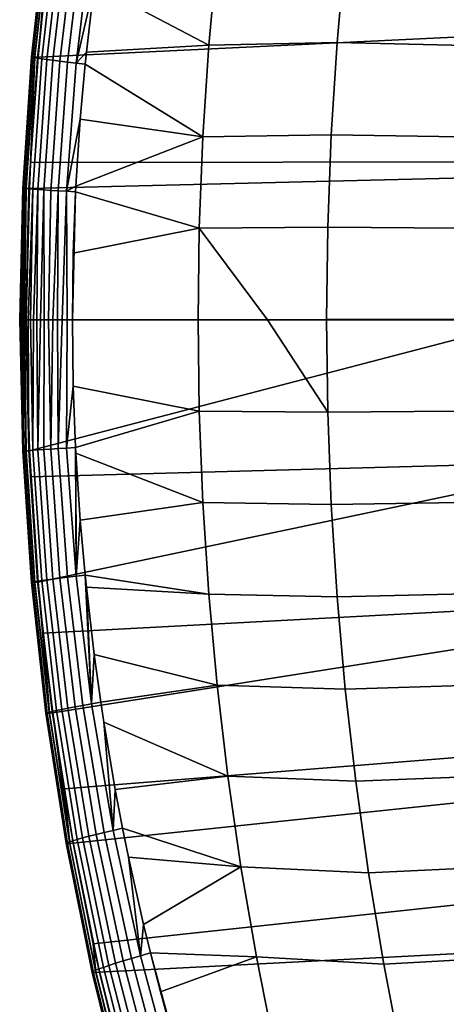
# Model space of a CAD drawing. Header units: metres. Extents: x -167 to 28, y -27 to 27.
# Tile 4 of 256: x -166.52 to -163.07, y -5.54 to 2.43. Entities that reach past the tile are written whole.
import ezdxf

# ---------------------------------------------------------------- set-up
doc = ezdxf.new("R2010")
doc.units = ezdxf.units.M
doc.layers.add('solid_12_065_021_XXX', color=7, linetype='CONTINUOUS')

msp = doc.modelspace()

# ---------------------------------------------------------------- linework, layer by layer
at = {"layer": 'solid_12_065_021_XXX'}
for points in [[(-166.310928, 3.184121, 116.131218), (-166.311737, 3.182156, 116.038696), (-166.429398, 2.124531, 116.060722), (-166.428543, 2.125725, 116.150864)], [(-166.311737, 3.182156, 116.038696), (-166.303757, 3.178794, 115.946625), (-166.421631, 2.122408, 115.971001), (-166.429398, 2.124531, 116.060722)], [(-166.301376, 3.184677, 116.223297), (-166.310928, 3.184121, 116.131218), (-166.428543, 2.125725, 116.150864), (-166.419128, 2.125982, 116.240547)], [(-166.303757, 3.178794, 115.946625), (-166.286926, 3.17405, 115.855896), (-166.405228, 2.119365, 115.882561), (-166.421631, 2.122408, 115.971001)], [(-166.283096, 3.18381, 116.314018), (-166.301376, 3.184677, 116.223297), (-166.419128, 2.125982, 116.240547), (-166.401169, 2.125294, 116.328896)], [(-166.286926, 3.17405, 115.855896), (-166.26123, 3.167939, 115.767426), (-166.380112, 2.115409, 115.79628), (-166.405228, 2.119365, 115.882561)], [(-166.283096, 3.18381, 116.314018), (-166.401169, 2.125294, 116.328896), (-166.374863, 2.123647, 116.414871)], [(-166.26123, 3.167939, 115.767426), (-166.226837, 3.160506, 115.682022), (-166.346481, 2.110571, 115.712967), (-166.380112, 2.115409, 115.79628)], [(-166.283096, 3.18381, 116.314018), (-166.374863, 2.123647, 116.414871), (-166.334274, 2.535892, 116.410736)], [(-166.226837, 3.160506, 115.682022), (-166.18425, 3.15185, 115.600433), (-166.304825, 2.104914, 115.633316), (-166.346481, 2.110571, 115.712967)], [(-166.18425, 3.15185, 115.600433), (-166.134003, 3.142073, 115.523354), (-166.255661, 2.098508, 115.558037), (-166.304825, 2.104914, 115.633316)], [(-166.134003, 3.142073, 115.523354), (-166.076645, 3.131279, 115.4515), (-166.199539, 2.091417, 115.487808), (-166.255661, 2.098508, 115.558037)], [(-166.076645, 3.131279, 115.4515), (-166.012726, 3.119569, 115.385582), (-166.136978, 2.08371, 115.42334), (-166.199539, 2.091417, 115.487808)], [(-166.012726, 3.119569, 115.385582), (-165.94278, 3.107046, 115.326324), (-166.068497, 2.075454, 115.365303), (-166.136978, 2.08371, 115.42334)], [(-165.94278, 3.107046, 115.326324), (-165.867523, 3.09348, 115.274223), (-165.921127, 2.708496, 115.291069), (-166.068497, 2.075454, 115.365303)], [(-164.994354, 2.218969, 114.715584), (-165.921127, 2.708496, 115.291069), (-165.867523, 3.09348, 115.274223), (-164.926682, 2.956613, 114.704628)], [(-163.889618, 2.988884, 114.103737), (-163.95575, 2.243033, 114.109787), (-164.994354, 2.218969, 114.715584), (-164.926682, 2.956613, 114.704628)], [(-162.912018, 2.2187, 113.518974), (-163.95575, 2.243033, 114.109787), (-163.889618, 2.988884, 114.103737), (-162.850342, 2.956741, 113.517876)], [(-166.068497, 2.075454, 115.365303), (-165.921127, 2.708496, 115.291069), (-165.984818, 2.163977, 115.311172)], [(-164.994354, 2.218969, 114.715584), (-165.984818, 2.163977, 115.311172), (-165.921127, 2.708496, 115.291069)], [(-162.25473, 2.548973, 127.615211), (-166.334274, 2.535892, 116.410736), (-166.374863, 2.123647, 116.414871), (-162.276672, 2.320641, 127.621849)], [(-162.276672, 2.320641, 127.621849), (-166.374863, 2.123647, 116.414871), (-166.435974, 1.271064, 116.420807), (-162.350693, 1.276263, 127.644249)], [(-163.95575, 2.243033, 114.109787), (-164.002945, 1.495831, 114.113998), (-165.042679, 1.479887, 114.723335), (-164.994354, 2.218969, 114.715584)], [(-162.956039, 1.479483, 113.51963), (-164.002945, 1.495831, 114.113998), (-163.95575, 2.243033, 114.109787), (-162.912018, 2.2187, 113.518974)], [(-166.068497, 2.075454, 115.365303), (-165.984818, 2.163977, 115.311172), (-165.99472, 2.066509, 115.314308)], [(-164.994354, 2.218969, 114.715584), (-165.042679, 1.479887, 114.723335), (-165.99472, 2.066509, 115.314308), (-165.984818, 2.163977, 115.311172)], [(-166.428543, 2.125725, 116.150864), (-166.429398, 2.124531, 116.060722), (-166.500275, 1.06236, 116.07328), (-166.49942, 1.062936, 116.161865)], [(-166.429398, 2.124531, 116.060722), (-166.421631, 2.122408, 115.971001), (-166.492645, 1.061327, 115.9851), (-166.500275, 1.06236, 116.07328)], [(-166.419128, 2.125982, 116.240547), (-166.428543, 2.125725, 116.150864), (-166.49942, 1.062936, 116.161865), (-166.490112, 1.06305, 116.249985)], [(-166.421631, 2.122408, 115.971001), (-166.405228, 2.119365, 115.882561), (-166.476486, 1.059841, 115.898163), (-166.492645, 1.061327, 115.9851)], [(-166.401169, 2.125294, 116.328896), (-166.419128, 2.125982, 116.240547), (-166.490112, 1.06305, 116.249985), (-166.472412, 1.0627, 116.336784)], [(-166.405228, 2.119365, 115.882561), (-166.380112, 2.115409, 115.79628), (-166.451752, 1.057905, 115.813332), (-166.476486, 1.059841, 115.898163)], [(-166.401169, 2.125294, 116.328896), (-166.472412, 1.0627, 116.336784), (-166.446335, 1.062184, 116.421577)], [(-166.380112, 2.115409, 115.79628), (-166.346481, 2.110571, 115.712967), (-166.418625, 1.055534, 115.7314), (-166.451752, 1.057905, 115.813332)], [(-166.401169, 2.125294, 116.328896), (-166.446335, 1.062184, 116.421577), (-166.435974, 1.271064, 116.420807)], [(-166.401169, 2.125294, 116.328896), (-166.435974, 1.271064, 116.420807), (-166.374863, 2.123647, 116.414871)], [(-166.346481, 2.110571, 115.712967), (-166.304825, 2.104914, 115.633316), (-166.377579, 1.052759, 115.653046), (-166.418625, 1.055534, 115.7314)], [(-166.304825, 2.104914, 115.633316), (-166.255661, 2.098508, 115.558037), (-166.329132, 1.049614, 115.578964), (-166.377579, 1.052759, 115.653046)], [(-166.255661, 2.098508, 115.558037), (-166.199539, 2.091417, 115.487808), (-166.273834, 1.046131, 115.509827), (-166.329132, 1.049614, 115.578964)], [(-166.199539, 2.091417, 115.487808), (-166.136978, 2.08371, 115.42334), (-166.212173, 1.042342, 115.446312), (-166.273834, 1.046131, 115.509827)], [(-166.136978, 2.08371, 115.42334), (-166.068497, 2.075454, 115.365303), (-166.144669, 1.038282, 115.389114), (-166.212173, 1.042342, 115.446312)], [(-166.068497, 2.075454, 115.365303), (-165.99472, 2.066509, 115.314308), (-166.034256, 1.620762, 115.326874), (-166.144669, 1.038282, 115.389114)], [(-165.042679, 1.479887, 114.723335), (-166.034256, 1.620762, 115.326874), (-165.99472, 2.066509, 115.314308)], [(-166.144669, 1.038282, 115.389114), (-166.034256, 1.620762, 115.326874), (-166.06955, 1.079072, 115.338142)], [(-165.042679, 1.479887, 114.723335), (-166.06955, 1.079072, 115.338142), (-166.034256, 1.620762, 115.326874)], [(-165.042679, 1.479887, 114.723335), (-165.071533, 0.740022, 114.727859), (-166.071869, 1.033898, 115.338882), (-166.06955, 1.079072, 115.338142)], [(-164.002945, 1.495831, 114.113998), (-164.031097, 0.747948, 114.116356), (-165.071533, 0.740022, 114.727859), (-165.042679, 1.479887, 114.723335)], [(-162.982285, 0.739731, 113.519844), (-164.031097, 0.747948, 114.116356), (-164.002945, 1.495831, 114.113998), (-162.956039, 1.479483, 113.51963)], [(-162.350693, 1.276263, 127.644249), (-166.435974, 1.271064, 116.420807), (-166.446335, 1.062184, 116.421577), (-162.356216, 1.161068, 127.64592)], [(-162.382706, 0, 127.653923), (-162.356216, 1.161068, 127.64592), (-166.446335, 1.062184, 116.421577), (-166.471115, 0, 116.421104)], [(-166.49942, 1.062936, 116.161865), (-166.500275, 1.06236, 116.07328), (-166.523712, 0, 116.067932), (-166.524734, 0, 116.119438)], [(-166.49942, 1.062936, 116.161865), (-166.524734, 0, 116.119438), (-166.522888, 0, 116.170952)], [(-166.500275, 1.06236, 116.07328), (-166.492645, 1.061327, 115.9851), (-166.519791, 0, 116.016632), (-166.523712, 0, 116.067932)], [(-166.490112, 1.06305, 116.249985), (-166.49942, 1.062936, 116.161865), (-166.522888, 0, 116.170952), (-166.518143, 0, 116.222252)], [(-166.492645, 1.061327, 115.9851), (-166.512985, 0, 115.965775), (-166.519791, 0, 116.016632)], [(-166.490112, 1.06305, 116.249985), (-166.518143, 0, 116.222252), (-166.510559, 0, 116.273125)], [(-166.492645, 1.061327, 115.9851), (-166.476486, 1.059841, 115.898163), (-166.503311, 0, 115.915543), (-166.512985, 0, 115.965775)], [(-166.472412, 1.0627, 116.336784), (-166.490112, 1.06305, 116.249985), (-166.510559, 0, 116.273125), (-166.500153, 0.000001, 116.323364)], [(-166.476486, 1.059841, 115.898163), (-166.490799, 0, 115.866096), (-166.503311, 0, 115.915543)], [(-166.472412, 1.0627, 116.336784), (-166.500153, 0.000001, 116.323364), (-166.486969, -0.000006, 116.372734)], [(-166.476486, 1.059841, 115.898163), (-166.451752, 1.057905, 115.813332), (-166.475403, 0, 115.817528), (-166.490799, 0, 115.866096)], [(-166.486969, -0.000006, 116.372734), (-166.471115, 0, 116.421104), (-166.446335, 1.062184, 116.421577), (-166.472412, 1.0627, 116.336784)], [(-166.451752, 1.057905, 115.813332), (-166.418625, 1.055534, 115.7314), (-166.457184, 0, 115.769882), (-166.475403, 0, 115.817528)], [(-166.418625, 1.055534, 115.7314), (-166.436172, 0, 115.723228), (-166.457184, 0, 115.769882)], [(-166.418625, 1.055534, 115.7314), (-166.377579, 1.052759, 115.653046), (-166.41243, 0, 115.677628), (-166.436172, 0, 115.723228)], [(-166.377579, 1.052759, 115.653046), (-166.386047, 0, 115.633286), (-166.41243, 0, 115.677628)], [(-166.377579, 1.052759, 115.653046), (-166.329132, 1.049614, 115.578964), (-166.357101, 0, 115.590363), (-166.386047, 0, 115.633286)], [(-166.329132, 1.049614, 115.578964), (-166.325806, 0, 115.549141), (-166.357101, 0, 115.590363)], [(-166.329132, 1.049614, 115.578964), (-166.273834, 1.046131, 115.509827), (-166.292282, 0, 115.509796), (-166.325806, 0, 115.549141)], [(-166.273834, 1.046131, 115.509827), (-166.212173, 1.042342, 115.446312), (-166.256714, 0, 115.472519), (-166.292282, 0, 115.509796)], [(-166.212173, 1.042342, 115.446312), (-166.219345, 0, 115.437515), (-166.256714, 0, 115.472519)], [(-166.212173, 1.042342, 115.446312), (-166.144669, 1.038282, 115.389114), (-166.180313, 0.000001, 115.404907), (-166.219345, 0, 115.437515)], [(-166.144669, 1.038282, 115.389114), (-166.139908, -0.000003, 115.374878), (-166.180313, 0.000001, 115.404907)], [(-166.144669, 1.038282, 115.389114), (-166.06955, 1.079072, 115.338142), (-166.071869, 1.033898, 115.338882)], [(-166.144669, 1.038282, 115.389114), (-166.071869, 1.033898, 115.338882), (-166.098251, 0.000007, 115.347473), (-166.139908, -0.000003, 115.374878)], [(-166.090881, 0.538715, 115.345016), (-166.098251, 0.000007, 115.347473), (-166.071869, 1.033898, 115.338882)], [(-165.071533, 0.740022, 114.727859), (-166.090881, 0.538715, 115.345016), (-166.071869, 1.033898, 115.338882)], [(-165.071533, 0.740022, 114.727859), (-165.08107, 0.000026, 114.729279), (-166.098251, 0.000007, 115.347473), (-166.090881, 0.538715, 115.345016)], [(-165.071533, 0.740022, 114.727859), (-164.519287, 0.000041, 114.396263), (-165.08107, 0.000026, 114.729279)], [(-164.031097, 0.747948, 114.116356), (-164.040314, 0.000054, 114.116974), (-164.519287, 0.000041, 114.396263), (-165.071533, 0.740022, 114.727859)], [(-162.982285, 0.739731, 113.519844), (-162.990707, 0.00008, 113.519638), (-164.040314, 0.000054, 114.116974), (-164.031097, 0.747948, 114.116356)], [(-166.523712, 0, 116.067932), (-166.500275, -1.06236, 116.07328), (-166.49942, -1.062936, 116.161865), (-166.524734, 0, 116.119438)], [(-166.524734, 0, 116.119438), (-166.49942, -1.062936, 116.161865), (-166.490112, -1.06305, 116.249985), (-166.522888, 0, 116.170952)], [(-166.523712, 0, 116.067932), (-166.519791, 0, 116.016632), (-166.500275, -1.06236, 116.07328)], [(-166.518143, 0, 116.222252), (-166.522888, 0, 116.170952), (-166.490112, -1.06305, 116.249985)], [(-166.512985, 0, 115.965775), (-166.492645, -1.061327, 115.9851), (-166.500275, -1.06236, 116.07328), (-166.519791, 0, 116.016632)], [(-166.518143, 0, 116.222252), (-166.490112, -1.06305, 116.249985), (-166.472412, -1.0627, 116.336784), (-166.510559, 0, 116.273125)], [(-166.512985, 0, 115.965775), (-166.503311, 0, 115.915543), (-166.492645, -1.061327, 115.9851)], [(-166.500153, 0.000001, 116.323364), (-166.510559, 0, 116.273125), (-166.472412, -1.0627, 116.336784)], [(-166.490799, 0, 115.866096), (-166.476486, -1.059841, 115.898163), (-166.492645, -1.061327, 115.9851), (-166.503311, 0, 115.915543)], [(-166.486969, -0.000006, 116.372734), (-166.500153, 0.000001, 116.323364), (-166.472412, -1.0627, 116.336784)], [(-166.475403, 0, 115.817528), (-166.451752, -1.057905, 115.813332), (-166.476486, -1.059841, 115.898163), (-166.490799, 0, 115.866096)], [(-166.475403, 0, 115.817528), (-166.457184, 0, 115.769882), (-166.451752, -1.057905, 115.813332)], [(-166.436172, 0, 115.723228), (-166.418625, -1.055534, 115.7314), (-166.451752, -1.057905, 115.813332), (-166.457184, 0, 115.769882)], [(-166.436172, 0, 115.723228), (-166.41243, 0, 115.677628), (-166.418625, -1.055534, 115.7314)], [(-166.386047, 0, 115.633286), (-166.377579, -1.052759, 115.653046), (-166.418625, -1.055534, 115.7314), (-166.41243, 0, 115.677628)], [(-166.386047, 0, 115.633286), (-166.357101, 0, 115.590363), (-166.377579, -1.052759, 115.653046)], [(-166.325806, 0, 115.549141), (-166.329132, -1.049614, 115.578964), (-166.377579, -1.052759, 115.653046), (-166.357101, 0, 115.590363)], [(-166.292282, 0, 115.509796), (-166.273834, -1.046131, 115.509827), (-166.329132, -1.049614, 115.578964), (-166.325806, 0, 115.549141)], [(-166.292282, 0, 115.509796), (-166.256714, 0, 115.472519), (-166.273834, -1.046131, 115.509827)], [(-166.219345, 0, 115.437515), (-166.212173, -1.042342, 115.446312), (-166.273834, -1.046131, 115.509827), (-166.256714, 0, 115.472519)], [(-166.219345, 0, 115.437515), (-166.180313, 0.000001, 115.404907), (-166.212173, -1.042342, 115.446312)], [(-166.139908, -0.000003, 115.374878), (-166.144669, -1.038282, 115.389114), (-166.212173, -1.042342, 115.446312), (-166.180313, 0.000001, 115.404907)], [(-166.139908, -0.000003, 115.374878), (-166.098251, 0.000007, 115.347473), (-166.090881, -0.538715, 115.345016), (-166.144669, -1.038282, 115.389114)], [(-165.08107, 0.000026, 114.729279), (-165.071533, -0.739972, 114.727859), (-166.090881, -0.538715, 115.345016), (-166.098251, 0.000007, 115.347473)], [(-164.519287, 0.000041, 114.396263), (-164.031097, -0.747847, 114.116356), (-165.071533, -0.739972, 114.727859), (-165.08107, 0.000026, 114.729279)], [(-164.040314, 0.000054, 114.116974), (-164.031097, -0.747847, 114.116356), (-164.519287, 0.000041, 114.396263)], [(-162.990707, 0.00008, 113.519638), (-162.982285, -0.739578, 113.519844), (-164.031097, -0.747847, 114.116356), (-164.040314, 0.000054, 114.116974)], [(-166.472412, -1.0627, 116.336784), (-166.446335, -1.062184, 116.421577), (-166.471115, 0, 116.421104), (-166.486969, -0.000006, 116.372734)], [(-162.382706, 0, 127.653923), (-166.471115, 0, 116.421104), (-166.446335, -1.062184, 116.421577)], [(-162.382706, 0, 127.653923), (-166.446335, -1.062184, 116.421577), (-166.435974, -1.271064, 116.420807), (-162.356216, -1.161068, 127.64592)], [(-166.144669, -1.038282, 115.389114), (-166.090881, -0.538715, 115.345016), (-166.071869, -1.033898, 115.338882)], [(-165.071533, -0.739972, 114.727859), (-166.071869, -1.033898, 115.338882), (-166.090881, -0.538715, 115.345016)], [(-165.071533, -0.739972, 114.727859), (-165.042679, -1.479841, 114.723335), (-166.06955, -1.079072, 115.338142), (-166.071869, -1.033898, 115.338882)], [(-164.002945, -1.495736, 114.113998), (-165.042679, -1.479841, 114.723335), (-165.071533, -0.739972, 114.727859), (-164.031097, -0.747847, 114.116356)], [(-162.982285, -0.739578, 113.519844), (-162.956039, -1.479339, 113.51963), (-164.002945, -1.495736, 114.113998), (-164.031097, -0.747847, 114.116356)], [(-166.144669, -1.038282, 115.389114), (-166.071869, -1.033898, 115.338882), (-166.068497, -2.075454, 115.365303)], [(-166.068497, -2.075454, 115.365303), (-166.071869, -1.033898, 115.338882), (-166.06955, -1.079072, 115.338142)], [(-166.492645, -1.061327, 115.9851), (-166.421631, -2.122408, 115.971001), (-166.429398, -2.124531, 116.060722), (-166.500275, -1.06236, 116.07328)], [(-166.500275, -1.06236, 116.07328), (-166.429398, -2.124531, 116.060722), (-166.428543, -2.125725, 116.150864), (-166.49942, -1.062936, 116.161865)], [(-166.49942, -1.062936, 116.161865), (-166.428543, -2.125725, 116.150864), (-166.419128, -2.125982, 116.240547), (-166.490112, -1.06305, 116.249985)], [(-166.476486, -1.059841, 115.898163), (-166.405228, -2.119365, 115.882561), (-166.421631, -2.122408, 115.971001), (-166.492645, -1.061327, 115.9851)], [(-166.490112, -1.06305, 116.249985), (-166.419128, -2.125982, 116.240547), (-166.401169, -2.125294, 116.328896), (-166.472412, -1.0627, 116.336784)], [(-166.451752, -1.057905, 115.813332), (-166.380112, -2.115409, 115.79628), (-166.405228, -2.119365, 115.882561), (-166.476486, -1.059841, 115.898163)], [(-166.472412, -1.0627, 116.336784), (-166.401169, -2.125294, 116.328896), (-166.374863, -2.123647, 116.414871), (-166.446335, -1.062184, 116.421577)], [(-166.418625, -1.055534, 115.7314), (-166.346481, -2.110571, 115.712967), (-166.380112, -2.115409, 115.79628), (-166.451752, -1.057905, 115.813332)], [(-166.446335, -1.062184, 116.421577), (-166.374863, -2.123647, 116.414871), (-166.435974, -1.271064, 116.420807)], [(-166.377579, -1.052759, 115.653046), (-166.304825, -2.104914, 115.633316), (-166.346481, -2.110571, 115.712967), (-166.418625, -1.055534, 115.7314)], [(-166.329132, -1.049614, 115.578964), (-166.255661, -2.098508, 115.558037), (-166.304825, -2.104914, 115.633316), (-166.377579, -1.052759, 115.653046)], [(-166.273834, -1.046131, 115.509827), (-166.199539, -2.091417, 115.487808), (-166.255661, -2.098508, 115.558037), (-166.329132, -1.049614, 115.578964)], [(-166.212173, -1.042342, 115.446312), (-166.136978, -2.08371, 115.42334), (-166.199539, -2.091417, 115.487808), (-166.273834, -1.046131, 115.509827)], [(-166.144669, -1.038282, 115.389114), (-166.068497, -2.075454, 115.365303), (-166.136978, -2.08371, 115.42334), (-166.212173, -1.042342, 115.446312)], [(-165.042679, -1.479841, 114.723335), (-166.034256, -1.620762, 115.326874), (-166.06955, -1.079072, 115.338142)], [(-166.068497, -2.075454, 115.365303), (-166.06955, -1.079072, 115.338142), (-166.034256, -1.620762, 115.326874)], [(-162.356216, -1.161068, 127.64592), (-166.435974, -1.271064, 116.420807), (-166.374863, -2.123647, 116.414871), (-162.350693, -1.276263, 127.644249)], [(-162.350693, -1.276263, 127.644249), (-166.374863, -2.123647, 116.414871), (-166.334274, -2.535892, 116.410736), (-162.276672, -2.320641, 127.621849)], [(-165.042679, -1.479841, 114.723335), (-164.99437, -2.218925, 114.715584), (-165.99472, -2.066509, 115.314308), (-166.034256, -1.620762, 115.326874)], [(-163.955765, -2.242943, 114.109787), (-164.99437, -2.218925, 114.715584), (-165.042679, -1.479841, 114.723335), (-164.002945, -1.495736, 114.113998)], [(-162.956039, -1.479339, 113.51963), (-162.912033, -2.218563, 113.518974), (-163.955765, -2.242943, 114.109787), (-164.002945, -1.495736, 114.113998)], [(-166.068497, -2.075454, 115.365303), (-166.034256, -1.620762, 115.326874), (-165.99472, -2.066509, 115.314308)], [(-166.068497, -2.075454, 115.365303), (-165.99472, -2.066509, 115.314308), (-165.94278, -3.107046, 115.326324)], [(-164.99437, -2.218925, 114.715584), (-165.984818, -2.163977, 115.311172), (-165.99472, -2.066509, 115.314308)], [(-165.94278, -3.107046, 115.326324), (-165.99472, -2.066509, 115.314308), (-165.984818, -2.163977, 115.311172)], [(-166.421631, -2.122408, 115.971001), (-166.303757, -3.178794, 115.946625), (-166.311737, -3.182156, 116.038696), (-166.429398, -2.124531, 116.060722)], [(-166.429398, -2.124531, 116.060722), (-166.311737, -3.182156, 116.038696), (-166.310928, -3.184121, 116.131218), (-166.428543, -2.125725, 116.150864)], [(-166.428543, -2.125725, 116.150864), (-166.310928, -3.184121, 116.131218), (-166.301376, -3.184677, 116.223297), (-166.419128, -2.125982, 116.240547)], [(-166.405228, -2.119365, 115.882561), (-166.286926, -3.17405, 115.855896), (-166.303757, -3.178794, 115.946625), (-166.421631, -2.122408, 115.971001)], [(-166.419128, -2.125982, 116.240547), (-166.301376, -3.184677, 116.223297), (-166.283096, -3.18381, 116.314018), (-166.401169, -2.125294, 116.328896)], [(-166.380112, -2.115409, 115.79628), (-166.26123, -3.167939, 115.767426), (-166.286926, -3.17405, 115.855896), (-166.405228, -2.119365, 115.882561)], [(-166.401169, -2.125294, 116.328896), (-166.283096, -3.18381, 116.314018), (-166.374863, -2.123647, 116.414871)], [(-166.346481, -2.110571, 115.712967), (-166.226837, -3.160506, 115.682022), (-166.26123, -3.167939, 115.767426), (-166.380112, -2.115409, 115.79628)], [(-166.283096, -3.18381, 116.314018), (-166.334274, -2.535892, 116.410736), (-166.374863, -2.123647, 116.414871)], [(-166.304825, -2.104914, 115.633316), (-166.18425, -3.15185, 115.600433), (-166.226837, -3.160506, 115.682022), (-166.346481, -2.110571, 115.712967)], [(-166.255661, -2.098508, 115.558037), (-166.134003, -3.142073, 115.523354), (-166.18425, -3.15185, 115.600433), (-166.304825, -2.104914, 115.633316)], [(-166.199539, -2.091417, 115.487808), (-166.076645, -3.131279, 115.4515), (-166.134003, -3.142073, 115.523354), (-166.255661, -2.098508, 115.558037)], [(-166.136978, -2.08371, 115.42334), (-166.012726, -3.119569, 115.385582), (-166.076645, -3.131279, 115.4515), (-166.199539, -2.091417, 115.487808)], [(-166.068497, -2.075454, 115.365303), (-165.94278, -3.107046, 115.326324), (-166.012726, -3.119569, 115.385582), (-166.136978, -2.08371, 115.42334)], [(-164.926697, -2.956572, 114.704628), (-165.921127, -2.708496, 115.291069), (-165.984818, -2.163977, 115.311172), (-164.99437, -2.218925, 114.715584)], [(-165.94278, -3.107046, 115.326324), (-165.984818, -2.163977, 115.311172), (-165.921127, -2.708496, 115.291069)], [(-163.889618, -2.988799, 114.103745), (-164.926697, -2.956572, 114.704628), (-164.99437, -2.218925, 114.715584), (-163.955765, -2.242943, 114.109787)], [(-162.912033, -2.218563, 113.518974), (-162.850357, -2.956613, 113.517876), (-163.889618, -2.988799, 114.103745), (-163.955765, -2.242943, 114.109787)], [(-162.276672, -2.320641, 127.621849), (-166.334274, -2.535892, 116.410736), (-166.256317, -3.181098, 116.402397), (-162.25473, -2.548973, 127.615211)], [(-166.283096, -3.18381, 116.314018), (-166.256317, -3.181098, 116.402397), (-166.334274, -2.535892, 116.410736)], [(-162.25473, -2.548973, 127.615211), (-166.256317, -3.181098, 116.402397), (-166.165604, -3.795524, 116.39212), (-162.144287, -3.474895, 127.58181)], [(-165.94278, -3.107046, 115.326324), (-165.921127, -2.708496, 115.291069), (-165.867523, -3.09348, 115.274223)], [(-164.926697, -2.956572, 114.704628), (-165.867523, -3.09348, 115.274223), (-165.921127, -2.708496, 115.291069)], [(-164.926697, -2.956572, 114.704628), (-164.839767, -3.692127, 114.690498), (-165.843033, -3.254298, 115.266556), (-165.867523, -3.09348, 115.274223)], [(-163.804642, -3.732634, 114.095863), (-164.839767, -3.692127, 114.690498), (-164.926697, -2.956572, 114.704628), (-163.889618, -2.988799, 114.103745)], [(-162.850357, -2.956613, 113.517876), (-162.771088, -3.692848, 113.516335), (-163.804642, -3.732634, 114.095863), (-163.889618, -2.988799, 114.103745)], [(-165.94278, -3.107046, 115.326324), (-165.867523, -3.09348, 115.274223), (-165.843033, -3.254298, 115.266556), (-165.768433, -4.130753, 115.272781)], [(-166.303757, -3.178794, 115.946625), (-166.139481, -4.229085, 115.912041), (-166.147751, -4.233806, 116.007187), (-166.311737, -3.182156, 116.038696)], [(-166.311737, -3.182156, 116.038696), (-166.147751, -4.233806, 116.007187), (-166.146988, -4.236635, 116.102837), (-166.310928, -3.184121, 116.131218)], [(-166.310928, -3.184121, 116.131218), (-166.146988, -4.236635, 116.102837), (-166.137253, -4.237551, 116.198044), (-166.301376, -3.184677, 116.223297)], [(-166.286926, -3.17405, 115.855896), (-166.122131, -4.222494, 115.818329), (-166.139481, -4.229085, 115.912041), (-166.303757, -3.178794, 115.946625)], [(-166.301376, -3.184677, 116.223297), (-166.137253, -4.237551, 116.198044), (-166.118546, -4.236535, 116.291893), (-166.283096, -3.18381, 116.314018)], [(-166.26123, -3.167939, 115.767426), (-166.095673, -4.214054, 115.726982), (-166.122131, -4.222494, 115.818329), (-166.286926, -3.17405, 115.855896)], [(-166.283096, -3.18381, 116.314018), (-166.118546, -4.236535, 116.291893), (-166.256317, -3.181098, 116.402397)], [(-166.226837, -3.160506, 115.682022), (-166.060287, -4.203828, 115.638878), (-166.095673, -4.214054, 115.726982), (-166.26123, -3.167939, 115.767426)], [(-166.118546, -4.236535, 116.291893), (-166.165604, -3.795524, 116.39212), (-166.256317, -3.181098, 116.402397)], [(-166.18425, -3.15185, 115.600433), (-166.016495, -4.191951, 115.554749), (-166.060287, -4.203828, 115.638878), (-166.226837, -3.160506, 115.682022)], [(-166.134003, -3.142073, 115.523354), (-165.964859, -4.178564, 115.475334), (-166.016495, -4.191951, 115.554749), (-166.18425, -3.15185, 115.600433)], [(-166.076645, -3.131279, 115.4515), (-165.90593, -4.163807, 115.401382), (-165.964859, -4.178564, 115.475334), (-166.134003, -3.142073, 115.523354)], [(-166.012726, -3.119569, 115.385582), (-165.840256, -4.147823, 115.333618), (-165.90593, -4.163807, 115.401382), (-166.076645, -3.131279, 115.4515)], [(-165.94278, -3.107046, 115.326324), (-165.768433, -4.130753, 115.272781), (-165.840256, -4.147823, 115.333618), (-166.012726, -3.119569, 115.385582)], [(-164.839767, -3.692127, 114.690498), (-165.750504, -3.800696, 115.237694), (-165.843033, -3.254298, 115.266556)], [(-165.768433, -4.130753, 115.272781), (-165.843033, -3.254298, 115.266556), (-165.750504, -3.800696, 115.237694)], [(-162.144287, -3.474895, 127.58181), (-166.165604, -3.795524, 116.39212), (-166.09111, -4.233164, 116.383331), (-162.095078, -3.814691, 127.566933)], [(-164.839767, -3.692127, 114.690498), (-164.733673, -4.424934, 114.67321), (-165.691254, -4.112414, 115.219315), (-165.750504, -3.800696, 115.237694)], [(-163.700897, -4.473777, 114.086174), (-164.733673, -4.424934, 114.67321), (-164.839767, -3.692127, 114.690498), (-163.804642, -3.732634, 114.095863)], [(-162.771088, -3.692848, 113.516335), (-162.674301, -4.42663, 113.514359), (-163.700897, -4.473777, 114.086174), (-163.804642, -3.732634, 114.095863)], [(-166.118546, -4.236535, 116.291893), (-166.09111, -4.233164, 116.383331), (-166.165604, -3.795524, 116.39212)], [(-162.095078, -3.814691, 127.566933), (-166.09111, -4.233164, 116.383331), (-165.930176, -5.048648, 116.363518), (-161.959366, -4.621188, 127.525871)], [(-165.768433, -4.130753, 115.272781), (-165.750504, -3.800696, 115.237694), (-165.691254, -4.112414, 115.219315)], [(-165.768433, -4.130753, 115.272781), (-165.546341, -5.144242, 115.205368), (-165.620377, -5.166212, 115.268028), (-165.840256, -4.147823, 115.333618)], [(-165.768433, -4.130753, 115.272781), (-165.691254, -4.112414, 115.219315), (-165.643478, -4.347226, 115.204552), (-165.546341, -5.144242, 115.205368)], [(-164.733673, -4.424934, 114.67321), (-165.643478, -4.347226, 115.204552), (-165.691254, -4.112414, 115.219315)], [(-166.095673, -4.214054, 115.726982), (-165.883896, -5.251764, 115.675049), (-165.911224, -5.26274, 115.769821), (-166.122131, -4.222494, 115.818329)], [(-166.060287, -4.203828, 115.638878), (-165.847351, -5.238505, 115.583702), (-165.883896, -5.251764, 115.675049), (-166.095673, -4.214054, 115.726982)], [(-166.016495, -4.191951, 115.554749), (-165.802139, -5.223137, 115.496567), (-165.847351, -5.238505, 115.583702), (-166.060287, -4.203828, 115.638878)], [(-165.964859, -4.178564, 115.475334), (-165.748856, -5.205843, 115.414398), (-165.802139, -5.223137, 115.496567), (-166.016495, -4.191951, 115.554749)], [(-165.90593, -4.163807, 115.401382), (-165.68808, -5.186807, 115.337959), (-165.748856, -5.205843, 115.414398), (-165.964859, -4.178564, 115.475334)], [(-165.840256, -4.147823, 115.333618), (-165.620377, -5.166212, 115.268028), (-165.68808, -5.186807, 115.337959), (-165.90593, -4.163807, 115.401382)], [(-166.139481, -4.229085, 115.912041), (-165.929199, -5.271351, 115.867111), (-165.93782, -5.277567, 115.96595), (-166.147751, -4.233806, 116.007187)], [(-166.147751, -4.233806, 116.007187), (-165.93782, -5.277567, 115.96595), (-165.937134, -5.28136, 116.065346), (-166.146988, -4.236635, 116.102837)], [(-166.146988, -4.236635, 116.102837), (-165.937134, -5.28136, 116.065346), (-165.927185, -5.2827, 116.164337), (-166.137253, -4.237551, 116.198044)], [(-166.122131, -4.222494, 115.818329), (-165.911224, -5.26274, 115.769821), (-165.929199, -5.271351, 115.867111), (-166.139481, -4.229085, 115.912041)], [(-166.137253, -4.237551, 116.198044), (-165.927185, -5.2827, 116.164337), (-165.908005, -5.281557, 116.261932), (-166.118546, -4.236535, 116.291893)], [(-166.118546, -4.236535, 116.291893), (-165.908005, -5.281557, 116.261932), (-165.930176, -5.048648, 116.363518), (-166.09111, -4.233164, 116.383331)], [(-164.733673, -4.424934, 114.67321), (-165.521957, -4.892986, 115.167198), (-165.643478, -4.347226, 115.204552)], [(-165.546341, -5.144242, 115.205368), (-165.643478, -4.347226, 115.204552), (-165.521957, -4.892986, 115.167198)], [(-164.733673, -4.424934, 114.67321), (-164.608536, -5.15434, 114.652786), (-165.466873, -5.120822, 115.150368), (-165.521957, -4.892986, 115.167198)], [(-163.578506, -5.211558, 114.074677), (-164.608536, -5.15434, 114.652786), (-164.733673, -4.424934, 114.67321), (-163.700897, -4.473777, 114.086174)], [(-162.674301, -4.42663, 113.514359), (-162.56012, -5.157319, 113.511932), (-163.578506, -5.211558, 114.074677), (-163.700897, -4.473777, 114.086174)], [(-161.959366, -4.621188, 127.525871), (-165.930176, -5.048648, 116.363518), (-165.8797, -5.277847, 116.357086), (-161.872192, -5.070003, 127.499489)], [(-165.546341, -5.144242, 115.205368), (-165.521957, -4.892986, 115.167198), (-165.466873, -5.120822, 115.150368)], [(-165.908005, -5.281557, 116.261932), (-165.8797, -5.277847, 116.357086), (-165.930176, -5.048648, 116.363518)], [(-161.872192, -5.070003, 127.499489), (-165.8797, -5.277847, 116.357086), (-165.628815, -6.290151, 116.324028), (-161.722366, -5.756909, 127.454094)], [(-165.620377, -5.166212, 115.268028), (-165.353867, -6.172426, 115.189453), (-165.423813, -6.198002, 115.26178), (-165.68808, -5.186807, 115.337959)], [(-165.546341, -5.144242, 115.205368), (-165.277405, -6.145173, 115.124794), (-165.353867, -6.172426, 115.189453), (-165.620377, -5.166212, 115.268028)], [(-165.277405, -6.145173, 115.124794), (-165.546341, -5.144242, 115.205368), (-165.466873, -5.120822, 115.150368), (-165.195343, -6.116226, 115.06823)], [(-165.235413, -5.980295, 115.080261), (-165.466873, -5.120822, 115.150368), (-165.385941, -5.437567, 115.12574)], [(-164.608536, -5.15434, 114.652786), (-165.385941, -5.437567, 115.12574), (-165.466873, -5.120822, 115.150368)], [(-165.195343, -6.116226, 115.06823), (-165.466873, -5.120822, 115.150368), (-165.235413, -5.980295, 115.080261)], [(-164.608536, -5.15434, 114.652786), (-164.464432, -5.879691, 114.62925), (-165.235413, -5.980295, 115.080261), (-165.385941, -5.437567, 115.12574)], [(-163.437546, -5.945307, 114.061386), (-164.464432, -5.879691, 114.62925), (-164.608536, -5.15434, 114.652786), (-163.578506, -5.211558, 114.074677)], [(-162.56012, -5.157319, 113.511932), (-162.428604, -5.884276, 113.509064), (-163.437546, -5.945307, 114.061386), (-163.578506, -5.211558, 114.074677)], [(-165.883896, -5.251764, 115.675049), (-165.626343, -6.278931, 115.611763), (-165.654678, -6.292682, 115.710419), (-165.911224, -5.26274, 115.769821)], [(-165.847351, -5.238505, 115.583702), (-165.588516, -6.262365, 115.516762), (-165.626343, -6.278931, 115.611763), (-165.883896, -5.251764, 115.675049)], [(-165.802139, -5.223137, 115.496567), (-165.541748, -6.243202, 115.426231), (-165.588516, -6.262365, 115.516762), (-165.847351, -5.238505, 115.583702)], [(-165.748856, -5.205843, 115.414398), (-165.486633, -6.221671, 115.340973), (-165.541748, -6.243202, 115.426231), (-165.802139, -5.223137, 115.496567)], [(-165.68808, -5.186807, 115.337959), (-165.423813, -6.198002, 115.26178), (-165.486633, -6.221671, 115.340973), (-165.748856, -5.205843, 115.414398)], [(-165.929199, -5.271351, 115.867111), (-165.673325, -6.303518, 115.811783), (-165.682343, -6.311399, 115.914825), (-165.93782, -5.277567, 115.96595)], [(-165.93782, -5.277567, 115.96595), (-165.682343, -6.311399, 115.914825), (-165.681763, -6.316284, 116.018509), (-165.937134, -5.28136, 116.065346)], [(-165.937134, -5.28136, 116.065346), (-165.681763, -6.316284, 116.018509), (-165.6716, -6.318134, 116.121819), (-165.927185, -5.2827, 116.164337)], [(-165.911224, -5.26274, 115.769821), (-165.654678, -6.292682, 115.710419), (-165.673325, -6.303518, 115.811783), (-165.929199, -5.271351, 115.867111)], [(-165.927185, -5.2827, 116.164337), (-165.6716, -6.318134, 116.121819), (-165.651886, -6.31691, 116.223724), (-165.908005, -5.281557, 116.261932)], [(-165.908005, -5.281557, 116.261932), (-165.651886, -6.31691, 116.223724), (-165.628815, -6.290151, 116.324028), (-165.8797, -5.277847, 116.357086)]]:
    msp.add_3dface(points, dxfattribs=at)

doc.saveas('drawing.dxf')
